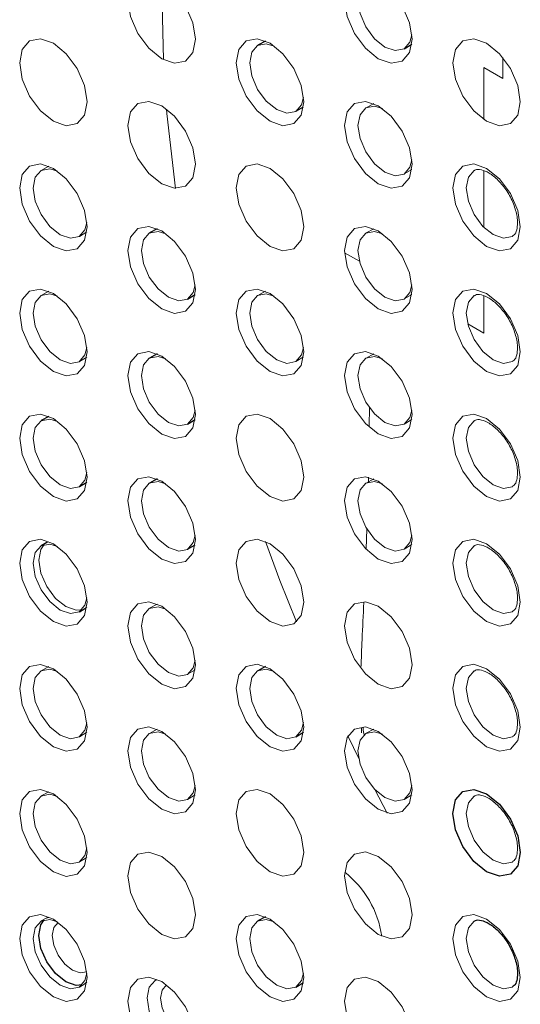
# Paper-space layout '_Isometric' of a CAD drawing. Header units: millimetres. Extents: x -1342 to 1339, y -551 to 2740.
# Tile 15 of 90: x -868 to -855, y 1049 to 1074. Entities that reach past the tile are written whole.
import ezdxf

# ---------------------------------------------------------------- set-up
doc = ezdxf.new("R2010")
doc.units = ezdxf.units.MM

psp = doc.layouts.new('_Isometric')

# ---------------------------------------------------------------- linework, layer by layer
at = {"color": 7, "linetype": 'Continuous', "lineweight": 25}
for p, q in [((-861.774, 1073.902), (-861.974, 1073.792)), ((-858.15, 1073.701), (-857.955, 1073.819)), ((-860.979, 1072.068), (-860.783, 1072.186)), ((-864.602, 1069.003), (-864.803, 1068.893)), ((-863.807, 1067.168), (-863.612, 1067.287)), ((-864.602, 1065.737), (-864.803, 1065.627)), ((-867.431, 1064.103), (-867.631, 1063.993)), ((-863.807, 1063.902), (-863.612, 1064.02)), ((-864.602, 1062.47), (-864.803, 1062.36)), ((-866.635, 1062.269), (-866.44, 1062.387)), ((-867.482, 1060.809), (-867.631, 1060.727)), ((-863.807, 1060.636), (-863.612, 1060.754)), ((-866.635, 1059.003), (-866.49, 1059.091)), ((-861.774, 1057.571), (-861.974, 1057.461)), ((-860.979, 1055.737), (-860.783, 1055.855)), ((-867.482, 1051.011), (-867.438, 1051.031)), ((-861.774, 1051.039), (-861.974, 1050.929)), ((-866.443, 1049.327), (-866.49, 1049.292)), ((-860.979, 1049.205), (-860.783, 1049.323))]:
    psp.add_line(p, q, dxfattribs=at)
at = {"color": 144, "linetype": 'Continuous', "lineweight": 18}
for p, q in [((-855.573, 1072.929), (-855.573, 1073.471)), ((-855.573, 1072.929), (-856.068, 1073.215)), ((-856.068, 1073.215), (-856.068, 1071.852)), ((-858.945, 1072.269), (-859.146, 1072.159)), ((-867.431, 1070.635), (-867.631, 1070.526)), ((-858.15, 1070.435), (-857.955, 1070.553)), ((-856.068, 1070.512), (-856.068, 1069.037)), ((-866.635, 1068.801), (-866.44, 1068.919)), ((-858.945, 1069.003), (-859.146, 1068.893)), ((-859.321, 1068.152), (-859.707, 1068.375)), ((-867.431, 1067.369), (-867.631, 1067.259)), ((-861.774, 1067.37), (-861.974, 1067.26)), ((-858.15, 1067.169), (-857.955, 1067.287)), ((-856.068, 1067.245), (-856.068, 1066.274)), ((-856.068, 1066.274), (-856.493, 1066.519)), ((-866.635, 1065.535), (-866.44, 1065.653)), ((-860.979, 1065.535), (-860.783, 1065.654)), ((-858.945, 1065.737), (-859.146, 1065.627)), ((-859.06, 1064.345), (-859.067, 1063.84)), ((-858.15, 1063.903), (-857.955, 1064.021)), ((-858.945, 1062.471), (-859.146, 1062.361)), ((-859.085, 1062.514), (-859.087, 1062.366)), ((-859.125, 1061.169), (-859.145, 1060.64)), ((-867.482, 1060.809), (-867.438, 1060.829)), ((-858.15, 1060.636), (-857.955, 1060.755)), ((-866.443, 1059.125), (-866.49, 1059.091)), ((-864.602, 1059.204), (-864.803, 1059.094)), ((-867.431, 1057.571), (-867.631, 1057.461)), ((-863.807, 1057.37), (-863.612, 1057.488)), ((-866.635, 1055.736), (-866.44, 1055.855)), ((-864.602, 1055.938), (-864.803, 1055.828)), ((-859.268, 1055.975), (-859.264, 1055.842)), ((-858.945, 1055.939), (-859.146, 1055.829)), ((-859.623, 1055.759), (-859.324, 1055.153)), ((-867.431, 1054.305), (-867.631, 1054.195)), ((-863.807, 1054.104), (-863.612, 1054.222)), ((-858.922, 1054.366), (-858.595, 1053.747)), ((-858.15, 1054.104), (-857.955, 1054.222)), ((-866.635, 1052.47), (-866.44, 1052.589)), ((-867.482, 1051.011), (-867.631, 1050.929)), ((-866.635, 1049.204), (-866.49, 1049.292))]:
    psp.add_line(p, q, dxfattribs=at)
at = {"color": 144, "linetype": 'Continuous', "lineweight": 18, "flags": 128}
for points in [[(-863.604, 1073.951), (-863.671, 1073.6), (-863.862, 1073.38), (-864.147, 1073.325), (-864.485, 1073.442), (-864.822, 1073.714), (-865.107, 1074.099), (-865.298, 1074.54), (-865.365, 1074.967), (-865.298, 1075.318), (-865.107, 1075.538), (-864.822, 1075.593), (-864.485, 1075.476), (-864.147, 1075.204), (-863.862, 1074.819), (-863.671, 1074.378), (-863.604, 1073.951)], [(-857.947, 1073.951), (-858.014, 1073.6), (-858.205, 1073.381), (-858.491, 1073.325), (-858.828, 1073.442), (-859.165, 1073.714), (-859.451, 1074.1), (-859.641, 1074.54), (-859.709, 1074.968), (-859.641, 1075.319), (-859.451, 1075.538), (-859.165, 1075.594), (-858.828, 1075.477), (-858.491, 1075.205), (-858.205, 1074.819), (-858.014, 1074.379), (-857.947, 1073.951)], [(-864.466, 1075.465), (-864.472, 1074.859), (-864.439, 1073.417)], [(-858.717, 1075.406), (-858.923, 1075.466), (-859.152, 1075.422), (-859.305, 1075.246), (-859.358, 1074.966), (-859.305, 1074.624), (-859.152, 1074.272), (-858.923, 1073.964), (-858.654, 1073.747), (-858.385, 1073.653), (-858.156, 1073.697), (-858.004, 1073.873), (-857.954, 1074.067)], [(-866.432, 1072.317), (-866.499, 1071.967), (-866.69, 1071.747), (-866.976, 1071.691), (-867.313, 1071.809), (-867.65, 1072.081), (-867.936, 1072.466), (-868.127, 1072.906), (-868.194, 1073.334), (-868.127, 1073.685), (-867.936, 1073.904), (-867.65, 1073.96), (-867.313, 1073.843), (-866.976, 1073.571), (-866.69, 1073.185), (-866.499, 1072.745), (-866.432, 1072.317)], [(-860.775, 1072.318), (-860.842, 1071.967), (-861.033, 1071.747), (-861.319, 1071.692), (-861.656, 1071.809), (-861.993, 1072.081), (-862.279, 1072.467), (-862.47, 1072.907), (-862.537, 1073.335), (-862.47, 1073.685), (-862.279, 1073.905), (-861.993, 1073.96), (-861.656, 1073.843), (-861.319, 1073.571), (-861.033, 1073.186), (-860.842, 1072.746), (-860.775, 1072.318)], [(-861.545, 1073.772), (-861.752, 1073.833), (-861.98, 1073.789), (-862.133, 1073.613), (-862.187, 1073.333), (-862.133, 1072.991), (-861.98, 1072.639), (-861.752, 1072.331), (-861.482, 1072.113), (-861.213, 1072.02), (-860.985, 1072.064), (-860.832, 1072.24), (-860.783, 1072.434)], [(-855.118, 1072.318), (-855.186, 1071.968), (-855.376, 1071.748), (-855.662, 1071.692), (-855.999, 1071.81), (-856.336, 1072.082), (-856.622, 1072.467), (-856.813, 1072.907), (-856.88, 1073.335), (-856.813, 1073.686), (-856.622, 1073.905), (-856.336, 1073.961), (-855.999, 1073.844), (-855.662, 1073.572), (-855.376, 1073.186), (-855.186, 1072.746), (-855.118, 1072.318)], [(-863.604, 1070.684), (-863.671, 1070.334), (-863.862, 1070.114), (-864.147, 1070.059), (-864.485, 1070.176), (-864.822, 1070.448), (-865.107, 1070.833), (-865.298, 1071.273), (-865.365, 1071.701), (-865.298, 1072.052), (-865.107, 1072.272), (-864.822, 1072.327), (-864.485, 1072.21), (-864.147, 1071.938), (-863.862, 1071.553), (-863.671, 1071.112), (-863.604, 1070.684)], [(-857.947, 1070.685), (-858.014, 1070.334), (-858.205, 1070.115), (-858.491, 1070.059), (-858.828, 1070.176), (-859.165, 1070.448), (-859.451, 1070.834), (-859.641, 1071.274), (-859.709, 1071.702), (-859.641, 1072.052), (-859.451, 1072.272), (-859.165, 1072.328), (-858.828, 1072.211), (-858.491, 1071.938), (-858.205, 1071.553), (-858.014, 1071.113), (-857.947, 1070.685)], [(-864.356, 1072.125), (-864.347, 1072.014), (-864.124, 1070.057)], [(-858.717, 1072.14), (-858.923, 1072.2), (-859.152, 1072.156), (-859.305, 1071.98), (-859.358, 1071.7), (-859.305, 1071.358), (-859.152, 1071.006), (-858.923, 1070.698), (-858.654, 1070.481), (-858.385, 1070.387), (-858.156, 1070.431), (-858.004, 1070.607), (-857.954, 1070.801)], [(-866.432, 1069.051), (-866.499, 1068.7), (-866.69, 1068.481), (-866.976, 1068.425), (-867.313, 1068.542), (-867.65, 1068.814), (-867.936, 1069.2), (-868.127, 1069.64), (-868.194, 1070.068), (-868.127, 1070.419), (-867.936, 1070.638), (-867.65, 1070.694), (-867.313, 1070.577), (-866.976, 1070.305), (-866.69, 1069.919), (-866.499, 1069.479), (-866.432, 1069.051)], [(-860.775, 1069.052), (-860.842, 1068.701), (-861.033, 1068.481), (-861.319, 1068.426), (-861.656, 1068.543), (-861.993, 1068.815), (-862.279, 1069.2), (-862.47, 1069.641), (-862.537, 1070.069), (-862.47, 1070.419), (-862.279, 1070.639), (-861.993, 1070.694), (-861.656, 1070.577), (-861.319, 1070.305), (-861.033, 1069.92), (-860.842, 1069.479), (-860.775, 1069.052)], [(-855.118, 1069.052), (-855.186, 1068.702), (-855.376, 1068.482), (-855.662, 1068.426), (-855.999, 1068.543), (-856.336, 1068.815), (-856.622, 1069.201), (-856.813, 1069.641), (-856.88, 1070.069), (-856.813, 1070.42), (-856.622, 1070.639), (-856.336, 1070.695), (-855.999, 1070.578), (-855.662, 1070.306), (-855.376, 1069.92), (-855.186, 1069.48), (-855.118, 1069.052)], [(-867.202, 1070.506), (-867.409, 1070.566), (-867.637, 1070.522), (-867.79, 1070.346), (-867.843, 1070.066), (-867.79, 1069.724), (-867.637, 1069.372), (-867.409, 1069.064), (-867.139, 1068.847), (-866.87, 1068.753), (-866.641, 1068.797), (-866.489, 1068.973), (-866.439, 1069.167)], [(-856.321, 1070.525), (-856.323, 1070.523), (-856.476, 1070.347), (-856.53, 1070.067), (-856.476, 1069.725), (-856.323, 1069.373), (-856.095, 1069.065), (-855.826, 1068.848), (-855.556, 1068.754), (-855.328, 1068.799), (-855.319, 1068.804)], [(-863.604, 1067.418), (-863.671, 1067.068), (-863.862, 1066.848), (-864.147, 1066.792), (-864.485, 1066.91), (-864.822, 1067.182), (-865.107, 1067.567), (-865.298, 1068.007), (-865.365, 1068.435), (-865.298, 1068.786), (-865.107, 1069.005), (-864.822, 1069.061), (-864.485, 1068.944), (-864.147, 1068.672), (-863.862, 1068.286), (-863.671, 1067.846), (-863.604, 1067.418)], [(-864.373, 1068.873), (-864.58, 1068.934), (-864.809, 1068.889), (-864.961, 1068.714), (-865.015, 1068.433), (-864.961, 1068.091), (-864.809, 1067.739), (-864.58, 1067.431), (-864.311, 1067.214), (-864.041, 1067.12), (-863.813, 1067.165), (-863.66, 1067.34), (-863.611, 1067.535)], [(-857.947, 1067.419), (-858.014, 1067.068), (-858.205, 1066.848), (-858.491, 1066.793), (-858.828, 1066.91), (-859.165, 1067.182), (-859.451, 1067.568), (-859.641, 1068.008), (-859.709, 1068.436), (-859.641, 1068.786), (-859.451, 1069.006), (-859.165, 1069.062), (-858.828, 1068.944), (-858.491, 1068.672), (-858.205, 1068.287), (-858.014, 1067.847), (-857.947, 1067.419)], [(-858.717, 1068.873), (-858.923, 1068.934), (-859.152, 1068.89), (-859.305, 1068.714), (-859.358, 1068.434), (-859.305, 1068.092), (-859.152, 1067.74), (-858.923, 1067.432), (-858.654, 1067.214), (-858.385, 1067.121), (-858.156, 1067.165), (-858.004, 1067.341), (-857.954, 1067.535)], [(-866.432, 1065.785), (-866.499, 1065.434), (-866.69, 1065.215), (-866.976, 1065.159), (-867.313, 1065.276), (-867.65, 1065.548), (-867.936, 1065.934), (-868.127, 1066.374), (-868.194, 1066.802), (-868.127, 1067.152), (-867.936, 1067.372), (-867.65, 1067.428), (-867.313, 1067.31), (-866.976, 1067.038), (-866.69, 1066.653), (-866.499, 1066.213), (-866.432, 1065.785)], [(-860.775, 1065.785), (-860.842, 1065.435), (-861.033, 1065.215), (-861.319, 1065.16), (-861.656, 1065.277), (-861.993, 1065.549), (-862.279, 1065.934), (-862.47, 1066.374), (-862.537, 1066.802), (-862.47, 1067.153), (-862.279, 1067.373), (-861.993, 1067.428), (-861.656, 1067.311), (-861.319, 1067.039), (-861.033, 1066.654), (-860.842, 1066.213), (-860.775, 1065.785)], [(-855.118, 1065.786), (-855.186, 1065.435), (-855.376, 1065.216), (-855.662, 1065.16), (-855.999, 1065.277), (-856.336, 1065.549), (-856.622, 1065.935), (-856.813, 1066.375), (-856.88, 1066.803), (-856.813, 1067.153), (-856.622, 1067.373), (-856.336, 1067.429), (-855.999, 1067.312), (-855.662, 1067.04), (-855.376, 1066.654), (-855.186, 1066.214), (-855.118, 1065.786)], [(-867.202, 1067.24), (-867.409, 1067.3), (-867.637, 1067.256), (-867.79, 1067.08), (-867.843, 1066.8), (-867.79, 1066.458), (-867.637, 1066.106), (-867.409, 1065.798), (-867.139, 1065.581), (-866.87, 1065.487), (-866.641, 1065.531), (-866.489, 1065.707), (-866.439, 1065.901)], [(-861.545, 1067.24), (-861.752, 1067.301), (-861.98, 1067.256), (-862.133, 1067.081), (-862.187, 1066.801), (-862.133, 1066.458), (-861.98, 1066.107), (-861.752, 1065.799), (-861.482, 1065.581), (-861.213, 1065.487), (-860.985, 1065.532), (-860.832, 1065.707), (-860.783, 1065.902)], [(-856.321, 1067.259), (-856.323, 1067.257), (-856.476, 1067.081), (-856.53, 1066.801), (-856.476, 1066.459), (-856.323, 1066.107), (-856.095, 1065.799), (-855.826, 1065.582), (-855.556, 1065.488), (-855.328, 1065.532), (-855.319, 1065.538)], [(-863.604, 1064.152), (-863.671, 1063.801), (-863.862, 1063.582), (-864.147, 1063.526), (-864.485, 1063.643), (-864.822, 1063.915), (-865.107, 1064.301), (-865.298, 1064.741), (-865.365, 1065.169), (-865.298, 1065.52), (-865.107, 1065.739), (-864.822, 1065.795), (-864.485, 1065.678), (-864.147, 1065.406), (-863.862, 1065.02), (-863.671, 1064.58), (-863.604, 1064.152)], [(-857.947, 1064.153), (-858.014, 1063.802), (-858.205, 1063.582), (-858.491, 1063.527), (-858.828, 1063.644), (-859.165, 1063.916), (-859.451, 1064.301), (-859.641, 1064.742), (-859.709, 1065.17), (-859.641, 1065.52), (-859.451, 1065.74), (-859.165, 1065.795), (-858.828, 1065.678), (-858.491, 1065.406), (-858.205, 1065.021), (-858.014, 1064.58), (-857.947, 1064.153)], [(-864.373, 1065.607), (-864.58, 1065.667), (-864.809, 1065.623), (-864.961, 1065.447), (-865.015, 1065.167), (-864.961, 1064.825), (-864.809, 1064.473), (-864.58, 1064.165), (-864.311, 1063.948), (-864.041, 1063.854), (-863.813, 1063.898), (-863.66, 1064.074), (-863.611, 1064.268)], [(-858.717, 1065.607), (-858.923, 1065.668), (-859.152, 1065.624), (-859.305, 1065.448), (-859.358, 1065.168), (-859.305, 1064.826), (-859.152, 1064.474), (-858.923, 1064.166), (-858.654, 1063.948), (-858.385, 1063.855), (-858.156, 1063.899), (-858.004, 1064.075), (-857.954, 1064.269)], [(-866.432, 1062.519), (-866.499, 1062.168), (-866.69, 1061.948), (-866.976, 1061.893), (-867.313, 1062.01), (-867.65, 1062.282), (-867.936, 1062.667), (-868.127, 1063.108), (-868.194, 1063.536), (-868.127, 1063.886), (-867.936, 1064.106), (-867.65, 1064.161), (-867.313, 1064.044), (-866.976, 1063.772), (-866.69, 1063.387), (-866.499, 1062.947), (-866.432, 1062.519)], [(-867.202, 1063.973), (-867.409, 1064.034), (-867.637, 1063.99), (-867.79, 1063.814), (-867.843, 1063.534), (-867.79, 1063.192), (-867.637, 1062.84), (-867.409, 1062.532), (-867.139, 1062.314), (-866.87, 1062.221), (-866.641, 1062.265), (-866.489, 1062.441), (-866.439, 1062.635)], [(-860.775, 1062.519), (-860.842, 1062.169), (-861.033, 1061.949), (-861.319, 1061.893), (-861.656, 1062.011), (-861.993, 1062.283), (-862.279, 1062.668), (-862.47, 1063.108), (-862.537, 1063.536), (-862.47, 1063.887), (-862.279, 1064.106), (-861.993, 1064.162), (-861.656, 1064.045), (-861.319, 1063.773), (-861.033, 1063.387), (-860.842, 1062.947), (-860.775, 1062.519)], [(-855.118, 1062.52), (-855.186, 1062.169), (-855.376, 1061.949), (-855.662, 1061.894), (-855.999, 1062.011), (-856.336, 1062.283), (-856.622, 1062.669), (-856.813, 1063.109), (-856.88, 1063.537), (-856.813, 1063.887), (-856.622, 1064.107), (-856.336, 1064.163), (-855.999, 1064.045), (-855.662, 1063.773), (-855.376, 1063.388), (-855.186, 1062.948), (-855.118, 1062.52)], [(-856.321, 1063.992), (-856.323, 1063.991), (-856.476, 1063.815), (-856.53, 1063.535), (-856.476, 1063.193), (-856.323, 1062.841), (-856.095, 1062.533), (-855.826, 1062.315), (-855.556, 1062.222), (-855.328, 1062.266), (-855.319, 1062.271)], [(-863.604, 1060.886), (-863.671, 1060.535), (-863.862, 1060.316), (-864.147, 1060.26), (-864.485, 1060.377), (-864.822, 1060.649), (-865.107, 1061.035), (-865.298, 1061.475), (-865.365, 1061.903), (-865.298, 1062.253), (-865.107, 1062.473), (-864.822, 1062.529), (-864.485, 1062.411), (-864.147, 1062.139), (-863.862, 1061.754), (-863.671, 1061.314), (-863.604, 1060.886)], [(-857.947, 1060.886), (-858.014, 1060.536), (-858.205, 1060.316), (-858.491, 1060.261), (-858.828, 1060.378), (-859.165, 1060.65), (-859.451, 1061.035), (-859.641, 1061.475), (-859.709, 1061.903), (-859.641, 1062.254), (-859.451, 1062.474), (-859.165, 1062.529), (-858.828, 1062.412), (-858.491, 1062.14), (-858.205, 1061.755), (-858.014, 1061.314), (-857.947, 1060.886)], [(-864.373, 1062.341), (-864.58, 1062.401), (-864.809, 1062.357), (-864.961, 1062.181), (-865.015, 1061.901), (-864.961, 1061.559), (-864.809, 1061.207), (-864.58, 1060.899), (-864.311, 1060.682), (-864.041, 1060.588), (-863.813, 1060.632), (-863.66, 1060.808), (-863.611, 1061.002)], [(-858.717, 1062.341), (-858.923, 1062.402), (-859.152, 1062.357), (-859.305, 1062.182), (-859.358, 1061.902), (-859.305, 1061.56), (-859.152, 1061.208), (-858.923, 1060.9), (-858.654, 1060.682), (-858.385, 1060.588), (-858.156, 1060.633), (-858.004, 1060.808), (-857.954, 1061.003)], [(-866.432, 1059.253), (-866.499, 1058.902), (-866.69, 1058.682), (-866.976, 1058.627), (-867.313, 1058.744), (-867.65, 1059.016), (-867.936, 1059.401), (-868.127, 1059.842), (-868.194, 1060.269), (-868.127, 1060.62), (-867.936, 1060.84), (-867.65, 1060.895), (-867.313, 1060.778), (-866.976, 1060.506), (-866.69, 1060.121), (-866.499, 1059.68), (-866.432, 1059.253)], [(-867.202, 1060.707), (-867.409, 1060.768), (-867.637, 1060.724), (-867.79, 1060.548), (-867.843, 1060.268), (-867.79, 1059.926), (-867.637, 1059.574), (-867.409, 1059.266), (-867.139, 1059.048), (-866.87, 1058.955), (-866.641, 1058.999), (-866.489, 1059.175), (-866.439, 1059.369)], [(-867.693, 1060.351), (-867.64, 1060.631), (-867.553, 1060.756)], [(-860.775, 1059.253), (-860.842, 1058.902), (-861.033, 1058.683), (-861.319, 1058.627), (-861.656, 1058.744), (-861.993, 1059.016), (-862.279, 1059.402), (-862.47, 1059.842), (-862.537, 1060.27), (-862.47, 1060.621), (-862.279, 1060.84), (-861.993, 1060.896), (-861.656, 1060.779), (-861.319, 1060.507), (-861.033, 1060.121), (-860.842, 1059.681), (-860.775, 1059.253)], [(-861.778, 1060.839), (-861.395, 1059.821), (-860.96, 1058.736)], [(-855.118, 1059.254), (-855.186, 1058.903), (-855.376, 1058.683), (-855.662, 1058.628), (-855.999, 1058.745), (-856.336, 1059.017), (-856.622, 1059.402), (-856.813, 1059.843), (-856.88, 1060.271), (-856.813, 1060.621), (-856.622, 1060.841), (-856.336, 1060.896), (-855.999, 1060.779), (-855.662, 1060.507), (-855.376, 1060.122), (-855.186, 1059.682), (-855.118, 1059.254)], [(-856.321, 1060.726), (-856.323, 1060.725), (-856.476, 1060.549), (-856.53, 1060.269), (-856.476, 1059.927), (-856.323, 1059.575), (-856.095, 1059.267), (-855.826, 1059.049), (-855.556, 1058.956), (-855.328, 1059), (-855.319, 1059.005)], [(-866.568, 1059.056), (-866.723, 1059.043), (-866.992, 1059.136), (-867.26, 1059.353), (-867.488, 1059.66), (-867.64, 1060.011), (-867.693, 1060.351)], [(-863.604, 1057.62), (-863.671, 1057.269), (-863.862, 1057.049), (-864.147, 1056.994), (-864.485, 1057.111), (-864.822, 1057.383), (-865.107, 1057.769), (-865.298, 1058.209), (-865.365, 1058.637), (-865.298, 1058.987), (-865.107, 1059.207), (-864.822, 1059.262), (-864.485, 1059.145), (-864.147, 1058.873), (-863.862, 1058.488), (-863.671, 1058.048), (-863.604, 1057.62)], [(-864.373, 1059.074), (-864.58, 1059.135), (-864.809, 1059.091), (-864.961, 1058.915), (-865.015, 1058.635), (-864.961, 1058.293), (-864.809, 1057.941), (-864.58, 1057.633), (-864.311, 1057.415), (-864.041, 1057.322), (-863.813, 1057.366), (-863.66, 1057.542), (-863.611, 1057.736)], [(-857.947, 1057.62), (-858.014, 1057.27), (-858.205, 1057.05), (-858.491, 1056.994), (-858.828, 1057.112), (-859.165, 1057.384), (-859.451, 1057.769), (-859.641, 1058.209), (-859.709, 1058.637), (-859.641, 1058.988), (-859.451, 1059.207), (-859.165, 1059.263), (-858.828, 1059.146), (-858.491, 1058.874), (-858.205, 1058.488), (-858.014, 1058.048), (-857.947, 1057.62)], [(-866.432, 1055.986), (-866.499, 1055.636), (-866.69, 1055.416), (-866.976, 1055.361), (-867.313, 1055.478), (-867.65, 1055.75), (-867.936, 1056.135), (-868.127, 1056.575), (-868.194, 1057.003), (-868.127, 1057.354), (-867.936, 1057.574), (-867.65, 1057.629), (-867.313, 1057.512), (-866.976, 1057.24), (-866.69, 1056.855), (-866.499, 1056.414), (-866.432, 1055.986)], [(-860.775, 1055.987), (-860.842, 1055.636), (-861.033, 1055.417), (-861.319, 1055.361), (-861.656, 1055.478), (-861.993, 1055.75), (-862.279, 1056.136), (-862.47, 1056.576), (-862.537, 1057.004), (-862.47, 1057.354), (-862.279, 1057.574), (-861.993, 1057.63), (-861.656, 1057.513), (-861.319, 1057.24), (-861.033, 1056.855), (-860.842, 1056.415), (-860.775, 1055.987)], [(-855.118, 1055.987), (-855.186, 1055.637), (-855.376, 1055.417), (-855.662, 1055.362), (-855.999, 1055.479), (-856.336, 1055.751), (-856.622, 1056.136), (-856.813, 1056.576), (-856.88, 1057.004), (-856.813, 1057.355), (-856.622, 1057.575), (-856.336, 1057.63), (-855.999, 1057.513), (-855.662, 1057.241), (-855.376, 1056.856), (-855.186, 1056.415), (-855.118, 1055.987)], [(-867.202, 1057.441), (-867.409, 1057.502), (-867.637, 1057.457), (-867.79, 1057.282), (-867.843, 1057.002), (-867.79, 1056.659), (-867.637, 1056.308), (-867.409, 1055.999), (-867.139, 1055.782), (-866.87, 1055.688), (-866.641, 1055.733), (-866.489, 1055.908), (-866.439, 1056.103)], [(-861.55, 1057.444), (-861.752, 1057.502), (-861.98, 1057.458), (-862.133, 1057.282), (-862.187, 1057.002), (-862.133, 1056.66), (-861.98, 1056.308), (-861.752, 1056), (-861.482, 1055.783), (-861.213, 1055.689), (-860.985, 1055.733), (-860.832, 1055.909), (-860.782, 1056.113)], [(-856.321, 1057.46), (-856.323, 1057.458), (-856.476, 1057.283), (-856.53, 1057.003), (-856.476, 1056.661), (-856.323, 1056.309), (-856.095, 1056.001), (-855.826, 1055.783), (-855.556, 1055.689), (-855.328, 1055.734), (-855.319, 1055.739)], [(-863.604, 1054.354), (-863.671, 1054.003), (-863.862, 1053.783), (-864.147, 1053.728), (-864.485, 1053.845), (-864.822, 1054.117), (-865.107, 1054.502), (-865.298, 1054.943), (-865.365, 1055.371), (-865.298, 1055.721), (-865.107, 1055.941), (-864.822, 1055.996), (-864.485, 1055.879), (-864.147, 1055.607), (-863.862, 1055.222), (-863.671, 1054.781), (-863.604, 1054.354)], [(-864.373, 1055.808), (-864.58, 1055.869), (-864.809, 1055.825), (-864.961, 1055.649), (-865.015, 1055.369), (-864.961, 1055.027), (-864.809, 1054.675), (-864.58, 1054.367), (-864.311, 1054.149), (-864.041, 1054.056), (-863.813, 1054.1), (-863.66, 1054.276), (-863.611, 1054.47)], [(-857.947, 1054.354), (-858.014, 1054.004), (-858.205, 1053.784), (-858.491, 1053.728), (-858.828, 1053.845), (-859.165, 1054.117), (-859.451, 1054.503), (-859.641, 1054.943), (-859.709, 1055.371), (-859.641, 1055.722), (-859.451, 1055.941), (-859.165, 1055.997), (-858.828, 1055.88), (-858.491, 1055.608), (-858.205, 1055.222), (-858.014, 1054.782), (-857.947, 1054.354)], [(-858.717, 1055.809), (-858.923, 1055.87), (-859.152, 1055.825), (-859.305, 1055.649), (-859.358, 1055.369), (-859.305, 1055.027), (-859.152, 1054.675), (-858.923, 1054.367), (-858.654, 1054.15), (-858.385, 1054.056), (-858.156, 1054.101), (-858.004, 1054.276), (-857.954, 1054.47)], [(-866.432, 1052.72), (-866.499, 1052.37), (-866.69, 1052.15), (-866.976, 1052.094), (-867.313, 1052.212), (-867.65, 1052.484), (-867.936, 1052.869), (-868.127, 1053.309), (-868.194, 1053.737), (-868.127, 1054.088), (-867.936, 1054.307), (-867.65, 1054.363), (-867.313, 1054.246), (-866.976, 1053.974), (-866.69, 1053.588), (-866.499, 1053.148), (-866.432, 1052.72)], [(-867.202, 1054.175), (-867.409, 1054.236), (-867.637, 1054.191), (-867.79, 1054.016), (-867.843, 1053.735), (-867.79, 1053.393), (-867.637, 1053.041), (-867.409, 1052.733), (-867.139, 1052.516), (-866.87, 1052.422), (-866.641, 1052.467), (-866.489, 1052.642), (-866.439, 1052.837)], [(-860.775, 1052.721), (-860.842, 1052.37), (-861.033, 1052.15), (-861.319, 1052.095), (-861.656, 1052.212), (-861.993, 1052.484), (-862.279, 1052.87), (-862.47, 1053.31), (-862.537, 1053.738), (-862.47, 1054.088), (-862.279, 1054.308), (-861.993, 1054.364), (-861.656, 1054.246), (-861.319, 1053.974), (-861.033, 1053.589), (-860.842, 1053.149), (-860.775, 1052.721)], [(-856.321, 1054.194), (-856.323, 1054.192), (-856.476, 1054.017), (-856.53, 1053.736), (-856.476, 1053.394), (-856.323, 1053.042), (-856.095, 1052.734), (-855.826, 1052.517), (-855.556, 1052.423), (-855.328, 1052.468), (-855.319, 1052.473)], [(-863.604, 1051.087), (-863.671, 1050.737), (-863.862, 1050.517), (-864.147, 1050.462), (-864.485, 1050.579), (-864.822, 1050.851), (-865.107, 1051.236), (-865.298, 1051.676), (-865.365, 1052.104), (-865.298, 1052.455), (-865.107, 1052.675), (-864.822, 1052.73), (-864.485, 1052.613), (-864.147, 1052.341), (-863.862, 1051.956), (-863.671, 1051.515), (-863.604, 1051.087)], [(-857.947, 1051.088), (-858.014, 1050.737), (-858.205, 1050.518), (-858.491, 1050.462), (-858.828, 1050.579), (-859.165, 1050.851), (-859.451, 1051.237), (-859.641, 1051.677), (-859.709, 1052.105), (-859.641, 1052.455), (-859.451, 1052.675), (-859.165, 1052.731), (-858.828, 1052.614), (-858.491, 1052.342), (-858.205, 1051.956), (-858.014, 1051.516), (-857.947, 1051.088)], [(-866.432, 1049.454), (-866.499, 1049.103), (-866.69, 1048.884), (-866.976, 1048.828), (-867.313, 1048.945), (-867.65, 1049.217), (-867.936, 1049.603), (-868.127, 1050.043), (-868.194, 1050.471), (-868.127, 1050.822), (-867.936, 1051.041), (-867.65, 1051.097), (-867.313, 1050.98), (-866.976, 1050.708), (-866.69, 1050.322), (-866.499, 1049.882), (-866.432, 1049.454)], [(-867.202, 1050.909), (-867.409, 1050.969), (-867.637, 1050.925), (-867.79, 1050.749), (-867.843, 1050.469), (-867.79, 1050.127), (-867.637, 1049.775), (-867.409, 1049.467), (-867.139, 1049.25), (-866.87, 1049.156), (-866.641, 1049.2), (-866.489, 1049.376), (-866.439, 1049.57)], [(-867.188, 1050.892), (-867.189, 1050.891), (-867.303, 1050.76), (-867.343, 1050.551), (-867.303, 1050.296), (-867.189, 1050.034), (-867.019, 1049.804), (-866.818, 1049.642), (-866.617, 1049.572), (-866.447, 1049.606), (-866.445, 1049.607)], [(-860.775, 1049.455), (-860.842, 1049.104), (-861.033, 1048.884), (-861.319, 1048.829), (-861.656, 1048.946), (-861.993, 1049.218), (-862.279, 1049.603), (-862.47, 1050.044), (-862.537, 1050.472), (-862.47, 1050.822), (-862.279, 1051.042), (-861.993, 1051.097), (-861.656, 1050.98), (-861.319, 1050.708), (-861.033, 1050.323), (-860.842, 1049.882), (-860.775, 1049.455)], [(-861.545, 1050.909), (-861.752, 1050.97), (-861.98, 1050.926), (-862.133, 1050.75), (-862.187, 1050.47), (-862.133, 1050.128), (-861.98, 1049.776), (-861.752, 1049.468), (-861.482, 1049.25), (-861.213, 1049.157), (-860.985, 1049.201), (-860.832, 1049.377), (-860.783, 1049.571)], [(-855.118, 1049.455), (-855.186, 1049.105), (-855.376, 1048.885), (-855.662, 1048.829), (-855.999, 1048.946), (-856.336, 1049.218), (-856.622, 1049.604), (-856.813, 1050.044), (-856.88, 1050.472), (-856.813, 1050.823), (-856.622, 1051.042), (-856.336, 1051.098), (-855.999, 1050.981), (-855.662, 1050.709), (-855.376, 1050.323), (-855.186, 1049.883), (-855.118, 1049.455)], [(-856.321, 1050.928), (-856.323, 1050.926), (-856.476, 1050.75), (-856.53, 1050.47), (-856.476, 1050.128), (-856.323, 1049.776), (-856.095, 1049.468), (-855.826, 1049.251), (-855.556, 1049.157), (-855.328, 1049.202), (-855.319, 1049.207)], [(-863.604, 1047.821), (-863.671, 1047.471), (-863.862, 1047.251), (-864.147, 1047.195), (-864.485, 1047.313), (-864.822, 1047.585), (-865.107, 1047.97), (-865.298, 1048.41), (-865.365, 1048.838), (-865.298, 1049.189), (-865.107, 1049.408), (-864.822, 1049.464), (-864.485, 1049.347), (-864.147, 1049.075), (-863.862, 1048.689), (-863.671, 1048.249), (-863.604, 1047.821)], [(-864.865, 1048.92), (-864.811, 1049.199), (-864.659, 1049.374), (-864.609, 1049.398)], [(-857.947, 1047.822), (-858.014, 1047.471), (-858.205, 1047.251), (-858.491, 1047.196), (-858.828, 1047.313), (-859.165, 1047.585), (-859.451, 1047.971), (-859.641, 1048.411), (-859.709, 1048.839), (-859.641, 1049.189), (-859.451, 1049.409), (-859.165, 1049.465), (-858.828, 1049.347), (-858.491, 1049.075), (-858.205, 1048.69), (-858.014, 1048.25), (-857.947, 1047.822)], [(-864.36, 1049.259), (-864.361, 1049.258), (-864.474, 1049.127), (-864.514, 1048.918), (-864.474, 1048.663), (-864.361, 1048.401), (-864.19, 1048.172), (-863.99, 1048.009), (-863.789, 1047.94), (-863.619, 1047.973), (-863.616, 1047.974)], [(-863.614, 1047.694), (-863.667, 1047.656), (-863.895, 1047.612), (-864.163, 1047.705), (-864.432, 1047.922), (-864.659, 1048.229), (-864.811, 1048.579), (-864.865, 1048.92)]]:
    psp.add_lwpolyline(points, dxfattribs=at)
at = {"color": 7, "linetype": 'Continuous', "lineweight": 25, "flags": 128}
for points in [[(-855.118, 1052.721), (-855.186, 1052.371), (-855.376, 1052.151), (-855.662, 1052.095), (-855.999, 1052.213), (-856.336, 1052.485), (-856.622, 1052.87), (-856.813, 1053.31), (-856.88, 1053.738), (-856.813, 1054.089), (-856.622, 1054.309), (-856.336, 1054.364), (-855.999, 1054.247), (-855.662, 1053.975), (-855.376, 1053.589), (-855.186, 1053.149), (-855.118, 1052.721)], [(-867.693, 1050.553), (-867.64, 1050.832), (-867.553, 1050.957)], [(-866.568, 1049.258), (-866.723, 1049.245), (-866.992, 1049.338), (-867.26, 1049.555), (-867.488, 1049.862), (-867.64, 1050.212), (-867.693, 1050.553)]]:
    psp.add_lwpolyline(points, dxfattribs=at)
at = {"color": 144, "linetype": 'Continuous', "lineweight": 18}
psp.add_arc((-861.34, 1050.145), 2.632, 8.4615, 51.5689, dxfattribs=at)
for points, knots in [([(-856.316, 1070.519), (-856.309, 1070.526), (-856.272, 1070.558), (-856.16, 1070.557), (-855.933, 1070.47), (-855.691, 1070.278), (-855.461, 1069.994), (-855.285, 1069.656), (-855.202, 1069.36), (-855.194, 1069.208), (-855.192, 1069.154)], [0, 0, 0, 0, 0.043075, 0.199558, 0.33368, 0.475174, 0.620289, 0.769412, 0.918571, 1, 1, 1, 1]), ([(-855.192, 1069.154), (-855.196, 1069.091), (-855.207, 1068.948), (-855.264, 1068.839), (-855.309, 1068.819), (-855.325, 1068.811)], [0, 0, 0, 0, 0.335488, 0.760573, 1, 1, 1, 1]), ([(-856.316, 1067.253), (-856.309, 1067.26), (-856.272, 1067.292), (-856.16, 1067.291), (-855.933, 1067.204), (-855.691, 1067.011), (-855.461, 1066.728), (-855.285, 1066.39), (-855.202, 1066.094), (-855.194, 1065.942), (-855.192, 1065.888)], [0, 0, 0, 0, 0.043075, 0.199558, 0.33368, 0.475174, 0.620289, 0.769412, 0.918571, 1, 1, 1, 1]), ([(-855.192, 1065.888), (-855.196, 1065.825), (-855.207, 1065.682), (-855.264, 1065.573), (-855.309, 1065.553), (-855.325, 1065.545)], [0, 0, 0, 0, 0.335488, 0.760573, 1, 1, 1, 1]), ([(-856.316, 1063.986), (-856.309, 1063.993), (-856.272, 1064.026), (-856.16, 1064.025), (-855.933, 1063.938), (-855.691, 1063.745), (-855.461, 1063.462), (-855.285, 1063.124), (-855.202, 1062.827), (-855.194, 1062.675), (-855.192, 1062.622)], [0, 0, 0, 0, 0.043075, 0.199558, 0.33368, 0.475174, 0.620289, 0.769412, 0.918571, 1, 1, 1, 1]), ([(-855.192, 1062.622), (-855.196, 1062.559), (-855.207, 1062.416), (-855.264, 1062.307), (-855.309, 1062.286), (-855.325, 1062.279)], [0, 0, 0, 0, 0.335488, 0.760573, 1, 1, 1, 1]), ([(-856.316, 1060.72), (-856.309, 1060.727), (-856.272, 1060.759), (-856.16, 1060.759), (-855.933, 1060.672), (-855.691, 1060.479), (-855.461, 1060.196), (-855.285, 1059.858), (-855.202, 1059.561), (-855.194, 1059.409), (-855.192, 1059.356)], [0, 0, 0, 0, 0.043075, 0.199558, 0.33368, 0.475174, 0.620289, 0.769412, 0.918571, 1, 1, 1, 1]), ([(-859.205, 1059.245), (-859.222, 1058.92), (-859.252, 1058.338), (-859.271, 1057.782), (-859.28, 1057.536)], [0, 0, 0, 0, 0.556753, 1, 1, 1, 1]), ([(-855.192, 1059.356), (-855.196, 1059.292), (-855.207, 1059.149), (-855.264, 1059.041), (-855.309, 1059.02), (-855.325, 1059.013)], [0, 0, 0, 0, 0.335488, 0.760573, 1, 1, 1, 1]), ([(-856.316, 1057.454), (-856.309, 1057.461), (-856.272, 1057.493), (-856.16, 1057.493), (-855.933, 1057.406), (-855.691, 1057.213), (-855.461, 1056.929), (-855.285, 1056.592), (-855.202, 1056.295), (-855.194, 1056.143), (-855.192, 1056.089)], [0, 0, 0, 0, 0.043075, 0.199558, 0.33368, 0.475174, 0.620289, 0.769412, 0.918571, 1, 1, 1, 1]), ([(-855.192, 1056.089), (-855.196, 1056.026), (-855.207, 1055.883), (-855.264, 1055.774), (-855.309, 1055.754), (-855.325, 1055.747)], [0, 0, 0, 0, 0.335488, 0.760573, 1, 1, 1, 1]), ([(-859.223, 1055.977), (-859.223, 1055.968), (-859.226, 1055.914), (-859.208, 1055.843), (-859.194, 1055.785)], [0, 0, 0, 0, 0.184541, 1, 1, 1, 1]), ([(-856.316, 1054.188), (-856.309, 1054.195), (-856.272, 1054.227), (-856.16, 1054.226), (-855.933, 1054.14), (-855.691, 1053.947), (-855.461, 1053.663), (-855.285, 1053.325), (-855.202, 1053.029), (-855.194, 1052.877), (-855.192, 1052.823)], [0, 0, 0, 0, 0.043075, 0.199558, 0.33368, 0.475174, 0.620289, 0.769412, 0.918571, 1, 1, 1, 1]), ([(-855.192, 1052.823), (-855.196, 1052.76), (-855.207, 1052.617), (-855.264, 1052.508), (-855.309, 1052.488), (-855.325, 1052.481)], [0, 0, 0, 0, 0.3354883, 0.7605726, 1, 1, 1, 1])]:
    psp.add_open_spline(points, degree=3, knots=knots, dxfattribs=at)
at = {"color": 7, "linetype": 'Continuous', "lineweight": 25}
for points, knots in [([(-856.316, 1050.922), (-856.309, 1050.929), (-856.272, 1050.961), (-856.16, 1050.96), (-855.933, 1050.873), (-855.691, 1050.681), (-855.461, 1050.397), (-855.285, 1050.059), (-855.202, 1049.763), (-855.194, 1049.611), (-855.192, 1049.557)], [0, 0, 0, 0, 0.043075, 0.199558, 0.33368, 0.475174, 0.620289, 0.769412, 0.918571, 1, 1, 1, 1]), ([(-855.192, 1049.557), (-855.196, 1049.494), (-855.207, 1049.351), (-855.264, 1049.242), (-855.309, 1049.222), (-855.325, 1049.214)], [0, 0, 0, 0, 0.3354883, 0.7605726, 1, 1, 1, 1])]:
    psp.add_open_spline(points, degree=3, knots=knots, dxfattribs=at)

doc.saveas('drawing.dxf')
